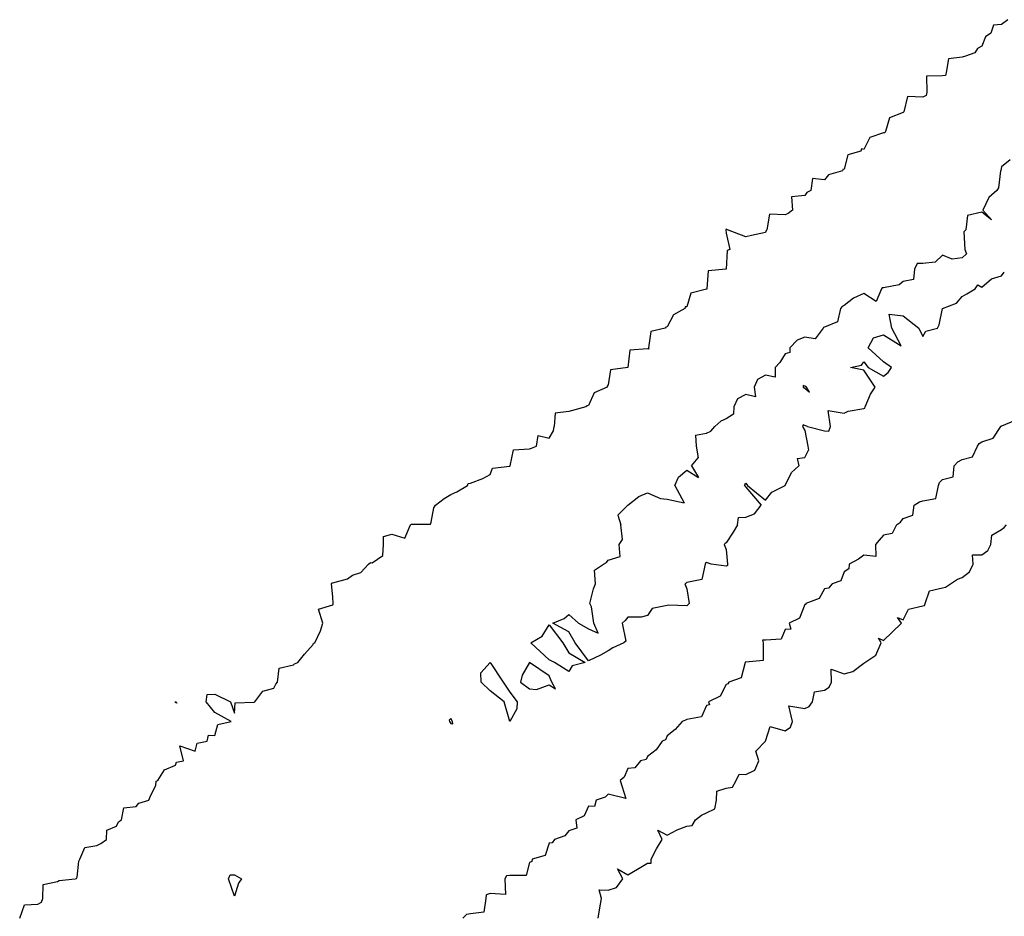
# Model space of a CAD drawing. Header units: inches. Extents: x 158323 to 160611, y 432808 to 437248.
# Tile 59 of 228: x 159172 to 159197, y 436727 to 436750. Entities that reach past the tile are written whole.
import ezdxf

# ---------------------------------------------------------------- set-up
doc = ezdxf.new("R2010")
doc.units = ezdxf.units.IN
doc.header["$MEASUREMENT"] = 0
doc.layers.add('Hoogtelijn-bestaand 6.00 M', color=7, linetype='Continuous', lineweight=15)

msp = doc.modelspace()

# ---------------------------------------------------------------- linework, layer by layer
at = {"layer": 'Hoogtelijn-bestaand 6.00 M', "color": 252, "linetype": 'Continuous', "lineweight": 25}
for p, q in [((159185.863, 436739.637, 6), (159185.882, 436739.75, 6)), ((159189.867, 436739.633, 6), (159189.969, 436739.75, 6)), ((159192.195, 436739.75, 6), (159192.25, 436739.65, 6)), ((159192.321, 436739.75, 6), (159192.75, 436739.639, 6)), ((159192.865, 436739.635, 6), (159192.908, 436739.75, 6)), ((159197.045, 436739.456, 6), (159197.235, 436739.75, 6)), ((159185.435, 436739.25, 6), (159185.476, 436739.524, 6)), ((159185.476, 436739.524, 6), (159185.75, 436739.457, 6)), ((159185.75, 436739.457, 6), (159185.863, 436739.637, 6)), ((159189.47, 436739.53, 6), (159189.75, 436739.583, 6)), ((159189.47, 436739.53, 6), (159189.491, 436739.25, 6)), ((159189.75, 436739.583, 6), (159189.867, 436739.633, 6)), ((159192.25, 436739.65, 6), (159192.33, 436739.25, 6)), ((159192.75, 436739.639, 6), (159192.865, 436739.635, 6)), ((159196.75, 436739.357, 6), (159197.045, 436739.456, 6)), ((159184.843, 436739.157, 6), (159185.25, 436739.184, 6)), ((159185.25, 436739.184, 6), (159185.305, 436739.195, 6)), ((159185.305, 436739.195, 6), (159185.435, 436739.25, 6)), ((159189.491, 436739.25, 6), (159189.545, 436738.955, 6)), ((159192.33, 436739.25, 6), (159192.35, 436739.15, 6)), ((159196.52, 436738.98, 6), (159196.644, 436739.25, 6)), ((159196.644, 436739.25, 6), (159196.683, 436739.317, 6)), ((159196.683, 436739.317, 6), (159196.75, 436739.357, 6)), ((159184.758, 436738.75, 6), (159184.843, 436739.157, 6)), ((159189.375, 436738.75, 6), (159189.545, 436738.955, 6)), ((159192.062, 436738.938, 6), (159192.25, 436738.964, 6)), ((159192.062, 436738.938, 6), (159192.1, 436738.75, 6)), ((159192.25, 436738.964, 6), (159192.35, 436739.15, 6)), ((159196.148, 436738.852, 6), (159196.25, 436738.915, 6)), ((159196.25, 436738.915, 6), (159196.52, 436738.98, 6)), ((159184.25, 436738.533, 6), (159184.312, 436738.688, 6)), ((159184.312, 436738.688, 6), (159184.75, 436738.743, 6)), ((159184.75, 436738.743, 6), (159184.756, 436738.744, 6)), ((159184.756, 436738.744, 6), (159184.758, 436738.75, 6)), ((159189.375, 436738.75, 6), (159189.55, 436738.45, 6)), ((159191.917, 436738.583, 6), (159192.1, 436738.75, 6)), ((159196.027, 436738.473, 6), (159196.054, 436738.75, 6)), ((159196.054, 436738.75, 6), (159196.148, 436738.852, 6)), ((159183.75, 436738.308, 6), (159184.07, 436738.43, 6)), ((159184.07, 436738.43, 6), (159184.25, 436738.533, 6)), ((159188.945, 436738.25, 6), (159189.039, 436738.461, 6)), ((159189.039, 436738.461, 6), (159189.25, 436738.643, 6)), ((159189.25, 436738.643, 6), (159189.55, 436738.45, 6)), ((159191.75, 436738.25, 6), (159191.917, 436738.583, 6)), ((159195.75, 436738.406, 6), (159196.027, 436738.473, 6)), ((159183.408, 436738.092, 6), (159183.679, 436738.25, 6)), ((159183.679, 436738.25, 6), (159183.696, 436738.304, 6)), ((159183.696, 436738.304, 6), (159183.75, 436738.308, 6)), ((159188.945, 436738.25, 6), (159189.188, 436737.812, 6)), ((159190.721, 436738.25, 6), (159190.729, 436738.271, 6)), ((159190.721, 436738.25, 6), (159190.75, 436738.208, 6)), ((159190.729, 436738.271, 6), (159190.75, 436738.312, 6)), ((159190.75, 436738.312, 6), (159190.8, 436738.25, 6)), ((159190.75, 436738.208, 6), (159191.143, 436737.75, 6)), ((159190.8, 436738.25, 6), (159191.25, 436737.875, 6)), ((159191.417, 436738.083, 6), (159191.75, 436738.25, 6)), ((159195.583, 436737.917, 6), (159195.654, 436738.25, 6)), ((159195.654, 436738.25, 6), (159195.675, 436738.325, 6)), ((159195.675, 436738.325, 6), (159195.75, 436738.406, 6)), ((159182.861, 436737.75, 6), (159183.081, 436737.919, 6)), ((159183.081, 436737.919, 6), (159183.25, 436738.019, 6)), ((159183.25, 436738.019, 6), (159183.408, 436738.092, 6)), ((159187.75, 436737.75, 6), (159188.033, 436737.968, 6)), ((159188.033, 436737.968, 6), (159188.25, 436738.062, 6)), ((159188.25, 436738.062, 6), (159188.583, 436737.917, 6)), ((159188.583, 436737.917, 6), (159188.75, 436737.9, 6)), ((159191.25, 436737.875, 6), (159191.417, 436738.083, 6)), ((159195.25, 436737.857, 6), (159195.583, 436737.917, 6)), ((159182.75, 436737.321, 6), (159182.818, 436737.682, 6)), ((159182.818, 436737.682, 6), (159182.861, 436737.75, 6)), ((159187.5, 436737.5, 6), (159187.75, 436737.75, 6)), ((159188.75, 436737.9, 6), (159189.188, 436737.812, 6)), ((159190.97, 436737.53, 6), (159191.143, 436737.75, 6)), ((159195, 436737.5, 6), (159195.037, 436737.75, 6)), ((159195.037, 436737.75, 6), (159195.168, 436737.832, 6)), ((159195.168, 436737.832, 6), (159195.25, 436737.857, 6)), ((159187.5, 436737.5, 6), (159187.577, 436737.25, 6)), ((159190.544, 436737.25, 6), (159190.566, 436737.434, 6)), ((159190.566, 436737.434, 6), (159190.75, 436737.445, 6)), ((159190.75, 436737.445, 6), (159190.97, 436737.53, 6)), ((159194.685, 436737.315, 6), (159194.75, 436737.414, 6)), ((159194.75, 436737.414, 6), (159195, 436737.5, 6)), ((159182.229, 436737.25, 6), (159182.237, 436737.263, 6)), ((159182.237, 436737.263, 6), (159182.25, 436737.265, 6)), ((159182.25, 436737.265, 6), (159182.735, 436737.265, 6)), ((159182.735, 436737.265, 6), (159182.75, 436737.321, 6)), ((159194.583, 436737.25, 6), (159194.685, 436737.315, 6))]:
    msp.add_line(p, q, dxfattribs=at)
for points in [[(159197.411, 436750.089, 6), (159197.25, 436749.965, 6), (159197.049, 436749.951, 6), (159196.983, 436749.75, 6), (159196.844, 436749.656, 6), (159196.75, 436749.412, 6), (159196.645, 436749.355, 6), (159196.579, 436749.25, 6), (159196.342, 436749.158, 6), (159196.25, 436749.135, 6), (159195.909, 436749.091, 6), (159195.85, 436748.75, 6), (159195.833, 436748.667, 6), (159195.75, 436748.658, 6), (159195.349, 436748.651, 6), (159195.352, 436748.25, 6), (159195.336, 436748.164, 6), (159195.25, 436748.122, 6), (159194.861, 436748.139, 6), (159194.771, 436747.75, 6), (159194.763, 436747.737, 6), (159194.75, 436747.729, 6), (159194.407, 436747.593, 6), (159194.301, 436747.25, 6), (159194.287, 436747.213, 6), (159194.25, 436747.214, 6), (159193.903, 436747.097, 6), (159193.75, 436746.79, 6), (159193.696, 436746.804, 6), (159193.679, 436746.75, 6), (159193.347, 436746.653, 6), (159193.25, 436746.289, 6), (159193.218, 436746.282, 6), (159193.213, 436746.25, 6), (159192.855, 436746.145, 6), (159192.75, 436746.018, 6), (159192.448, 436746.052, 6), (159192.405, 436745.75, 6), (159192.304, 436745.696, 6), (159192.25, 436745.617, 6), (159191.917, 436745.583, 6), (159191.94, 436745.25, 6), (159191.834, 436745.166, 6), (159191.75, 436745.127, 6), (159191.356, 436745.144, 6), (159191.285, 436744.75, 6), (159191.273, 436744.727, 6), (159191.25, 436744.677, 6), (159190.896, 436744.604, 6), (159190.75, 436744.568, 6), (159190.289, 436744.75, 6), (159190.25, 436744.766, 6), (159190.248, 436744.752, 6), (159190.244, 436744.75, 6), (159190.25, 436744.667, 6), (159190.346, 436744.25, 6), (159190.281, 436744.219, 6), (159190.257, 436743.75, 6), (159190.254, 436743.746, 6), (159190.25, 436743.745, 6), (159189.792, 436743.708, 6), (159189.761, 436743.25, 6), (159189.76, 436743.24, 6), (159189.75, 436743.241, 6), (159189.359, 436743.141, 6), (159189.25, 436742.795, 6), (159189.211, 436742.789, 6), (159189.205, 436742.75, 6), (159188.913, 436742.587, 6), (159188.75, 436742.281, 6), (159188.724, 436742.276, 6), (159188.705, 436742.25, 6), (159188.336, 436742.165, 6), (159188.279, 436741.75, 6), (159188.287, 436741.713, 6), (159188.25, 436741.721, 6), (159187.808, 436741.692, 6), (159187.755, 436741.25, 6), (159187.755, 436741.245, 6), (159187.75, 436741.245, 6), (159187.309, 436741.191, 6), (159187.25, 436740.812, 6), (159187.227, 436740.773, 6), (159187.226, 436740.75, 6), (159186.895, 436740.605, 6), (159186.75, 436740.285, 6), (159186.721, 436740.279, 6), (159186.685, 436740.25, 6), (159186.344, 436740.157, 6), (159186.25, 436740.135, 6), (159185.908, 436740.092, 6), (159185.882, 436739.75, 6)], [(159197.472, 436746.528, 6), (159197.25, 436746.35, 6), (159197.241, 436746.259, 6), (159197.225, 436746.25, 6), (159197.182, 436745.818, 6), (159197.135, 436745.75, 6), (159196.929, 436745.571, 6), (159196.776, 436745.25, 6), (159197, 436745, 6), (159196.75, 436745.195, 6), (159196.386, 436745.114, 6), (159196.35, 436744.75, 6), (159196.3, 436744.7, 6), (159196.321, 436744.25, 6), (159196.365, 436744.135, 6), (159196.25, 436744.036, 6), (159196, 436744, 6), (159195.75, 436744.107, 6), (159195.571, 436743.929, 6), (159195.25, 436743.89, 6), (159195.11, 436743.89, 6), (159195.044, 436743.75, 6), (159195.013, 436743.487, 6), (159194.75, 436743.438, 6), (159194.65, 436743.35, 6), (159194.25, 436743.27, 6), (159194.224, 436743.276, 6), (159194.2, 436743.25, 6), (159194.071, 436742.929, 6), (159193.75, 436743.132, 6), (159193.491, 436743.009, 6), (159193.25, 436742.828, 6), (159193.199, 436742.801, 6), (159193.161, 436742.75, 6), (159193.088, 436742.412, 6), (159192.75, 436742.271, 6), (159192.732, 436742.268, 6), (159192.717, 436742.25, 6), (159192.519, 436741.981, 6), (159192.25, 436742.017, 6), (159192.055, 436741.945, 6), (159191.869, 436741.75, 6), (159191.869, 436741.631, 6), (159191.75, 436741.594, 6), (159191.622, 436741.378, 6), (159191.5, 436741.25, 6), (159191.5, 436741, 6), (159191.25, 436741.054, 6), (159191.052, 436740.948, 6), (159190.967, 436740.75, 6), (159191, 436740.5, 6), (159190.75, 436740.559, 6), (159190.544, 436740.456, 6), (159190.45, 436740.25, 6), (159190.439, 436740.061, 6), (159190.25, 436739.946, 6), (159190.114, 436739.886, 6), (159189.969, 436739.75, 6)], [(159192.908, 436739.75, 6), (159192.844, 436740.156, 6), (159193.25, 436740.092, 6), (159193.357, 436740.143, 6), (159193.75, 436740.208, 6), (159193.781, 436740.219, 6), (159193.789, 436740.25, 6), (159193.926, 436740.574, 6), (159194.045, 436740.75, 6), (159193.75, 436741.183, 6), (159193.417, 436741.25, 6), (159193.691, 436741.309, 6), (159193.75, 436741.393, 6), (159193.861, 436741.25, 6), (159194.25, 436741.031, 6), (159194.375, 436741.125, 6), (159194.456, 436741.25, 6), (159194.25, 436741.396, 6), (159193.864, 436741.75, 6), (159194, 436742, 6), (159194.25, 436742.077, 6), (159194.7, 436741.8, 6), (159194.464, 436742.25, 6), (159194.397, 436742.603, 6), (159194.75, 436742.566, 6), (159195.15, 436742.25, 6), (159195.25, 436742.036, 6), (159195.329, 436742.171, 6), (159195.625, 436742.25, 6), (159195.667, 436742.333, 6), (159195.75, 436742.75, 6), (159196.114, 436742.886, 6), (159196.25, 436743.05, 6), (159196.375, 436743.125, 6), (159196.583, 436743.25, 6), (159196.65, 436743.35, 6), (159196.75, 436743.295, 6), (159197, 436743.5, 6), (159197.25, 436743.583, 6), (159197.326, 436743.674, 6)], [(159192.321, 436739.75, 6), (159192.25, 436739.775, 6), (159192.208, 436739.792, 6), (159192.195, 436739.75, 6)], [(159197.602, 436739.899, 6), (159197.25, 436739.76, 6), (159197.241, 436739.759, 6), (159197.235, 436739.75, 6)], [(159172.292, 436727.25, 6), (159172.411, 436727.589, 6), (159172.75, 436727.607, 6), (159172.843, 436727.657, 6), (159172.877, 436727.75, 6), (159172.889, 436728.111, 6), (159173.25, 436728.183, 6), (159173.292, 436728.208, 6), (159173.705, 436728.25, 6), (159173.737, 436728.263, 6), (159173.75, 436728.292, 6), (159173.794, 436728.706, 6), (159173.824, 436728.75, 6), (159173.95, 436729.05, 6), (159174.25, 436729.1, 6), (159174.352, 436729.148, 6), (159174.5, 436729.25, 6), (159174.509, 436729.491, 6), (159174.75, 436729.588, 6), (159174.8, 436729.701, 6), (159174.878, 436729.75, 6), (159174.943, 436730.057, 6), (159175.25, 436730.096, 6), (159175.323, 436730.177, 6), (159175.577, 436730.25, 6), (159175.622, 436730.379, 6), (159175.75, 436730.625, 6), (159175.763, 436730.737, 6), (159175.802, 436730.75, 6), (159175.974, 436731.027, 6), (159176.25, 436731.144, 6), (159176.279, 436731.221, 6), (159176.456, 436731.25, 6), (159176.365, 436731.635, 6), (159176.75, 436731.5, 6), (159176.8, 436731.7, 6), (159177.062, 436731.75, 6), (159177.092, 436731.908, 6), (159177.25, 436731.893, 6), (159177.327, 436732.173, 6), (159177.667, 436732.25, 6), (159177.25, 436732.484, 6), (159177.032, 436732.75, 6), (159177.061, 436732.939, 6), (159177.25, 436732.948, 6), (159177.655, 436732.75, 6), (159177.75, 436732.464, 6), (159177.771, 436732.729, 6), (159178.25, 436732.745, 6), (159178.255, 436732.745, 6), (159178.268, 436732.75, 6), (159178.474, 436733.026, 6), (159178.75, 436733.096, 6), (159178.802, 436733.198, 6), (159178.845, 436733.25, 6), (159178.891, 436733.609, 6), (159179.25, 436733.69, 6), (159179.28, 436733.72, 6), (159179.367, 436733.75, 6), (159179.533, 436733.967, 6), (159179.75, 436734.21, 6), (159179.76, 436734.24, 6), (159179.794, 436734.25, 6), (159179.941, 436734.559, 6), (159180, 436734.75, 6), (159179.889, 436735.111, 6), (159180.25, 436735.214, 6), (159180.259, 436735.241, 6), (159180.261, 436735.25, 6), (159180.25, 436735.417, 6), (159180.216, 436735.75, 6), (159180.226, 436735.774, 6), (159180.25, 436735.779, 6), (159180.625, 436735.875, 6), (159180.75, 436735.97, 6), (159180.962, 436736.038, 6), (159181.162, 436736.25, 6), (159181.207, 436736.293, 6), (159181.25, 436736.289, 6), (159181.527, 436736.473, 6), (159181.545, 436736.75, 6), (159181.542, 436736.958, 6), (159181.75, 436737.01, 6), (159182.088, 436736.912, 6), (159182.229, 436737.25, 6)], [(159194.583, 436737.25, 6), (159194.471, 436737.029, 6), (159194.25, 436736.984, 6), (159194.14, 436736.86, 6), (159194.047, 436736.75, 6), (159194.055, 436736.445, 6), (159193.75, 436736.479, 6), (159193.618, 436736.382, 6), (159193.38, 436736.25, 6), (159193.37, 436736.13, 6), (159193.25, 436736.053, 6), (159193.171, 436735.829, 6), (159192.947, 436735.75, 6), (159192.855, 436735.645, 6), (159192.75, 436735.62, 6), (159192.622, 436735.378, 6), (159192.276, 436735.25, 6), (159192.278, 436735.222, 6), (159192.25, 436735.224, 6), (159192.12, 436734.88, 6), (159191.859, 436734.75, 6), (159191.897, 436734.603, 6), (159191.75, 436734.594, 6), (159191.653, 436734.347, 6), (159191.25, 436734.321, 6), (159191.18, 436734.32, 6), (159191.193, 436734.25, 6), (159191.197, 436733.804, 6), (159190.75, 436733.758, 6), (159190.74, 436733.76, 6), (159190.738, 436733.75, 6), (159190.638, 436733.362, 6), (159190.321, 436733.25, 6), (159190.294, 436733.206, 6), (159190.25, 436733.195, 6), (159190.102, 436732.898, 6), (159189.805, 436732.75, 6), (159189.827, 436732.673, 6), (159189.75, 436732.663, 6), (159189.628, 436732.372, 6), (159189.25, 436732.303, 6), (159189.218, 436732.282, 6), (159189.133, 436732.25, 6), (159188.956, 436732.045, 6), (159188.75, 436731.891, 6), (159188.711, 436731.789, 6), (159188.625, 436731.75, 6), (159188.471, 436731.529, 6), (159188.25, 436731.364, 6), (159188.216, 436731.284, 6), (159188.076, 436731.25, 6), (159187.929, 436731.071, 6), (159187.75, 436731.058, 6), (159187.659, 436730.841, 6), (159187.562, 436730.75, 6), (159187.705, 436730.295, 6), (159187.25, 436730.405, 6), (159187.174, 436730.326, 6), (159186.95, 436730.25, 6), (159186.908, 436730.092, 6), (159186.75, 436730.1, 6), (159186.643, 436729.857, 6), (159186.432, 436729.75, 6), (159186.455, 436729.545, 6), (159186.25, 436729.474, 6), (159186.156, 436729.344, 6), (159185.889, 436729.25, 6), (159185.831, 436729.169, 6), (159185.75, 436729.161, 6), (159185.654, 436728.846, 6), (159185.324, 436728.75, 6), (159185.309, 436728.691, 6), (159185.25, 436728.667, 6), (159185.165, 436728.335, 6), (159184.75, 436728.335, 6), (159184.669, 436728.331, 6), (159184.63, 436728.25, 6), (159184.644, 436727.856, 6), (159184.25, 436727.884, 6), (159184.156, 436727.844, 6), (159184.147, 436727.75, 6), (159184.095, 436727.405, 6), (159183.75, 436727.363, 6), (159183.654, 436727.346, 6), (159183.559, 436727.25, 6)], [(159190.544, 436737.25, 6), (159190.435, 436737.065, 6), (159190.25, 436736.795, 6), (159190.225, 436736.775, 6), (159190.205, 436736.75, 6), (159190.25, 436736.625, 6), (159190.287, 436736.25, 6), (159190.286, 436736.214, 6), (159190.25, 436736.202, 6), (159189.875, 436736.25, 6), (159189.75, 436736.295, 6), (159189.726, 436736.274, 6), (159189.717, 436736.25, 6), (159189.639, 436735.861, 6), (159189.25, 436735.783, 6), (159189.236, 436735.764, 6), (159189.2, 436735.75, 6), (159189.25, 436735.625, 6), (159189.315, 436735.25, 6), (159189.28, 436735.22, 6), (159189.25, 436735.19, 6), (159188.792, 436735.208, 6), (159188.75, 436735.2, 6), (159188.375, 436735.125, 6), (159188.25, 436734.95, 6), (159188.096, 436734.904, 6), (159187.75, 436734.904, 6), (159187.683, 436734.817, 6), (159187.607, 436734.75, 6), (159187.705, 436734.295, 6), (159187.65, 436734.25, 6), (159187.375, 436734.125, 6), (159187.25, 436734.05, 6), (159187.062, 436733.938, 6), (159186.75, 436733.795, 6), (159186.417, 436734.25, 6), (159186.25, 436734.528, 6), (159185.85, 436734.75, 6), (159186.132, 436734.868, 6), (159186.25, 436734.972, 6), (159186.5, 436734.75, 6), (159186.75, 436734.607, 6), (159187, 436734.5, 6), (159186.893, 436734.75, 6), (159186.833, 436735.167, 6), (159186.786, 436735.25, 6), (159186.879, 436735.622, 6), (159186.93, 436735.75, 6), (159186.902, 436736.098, 6), (159187.139, 436736.25, 6), (159187.208, 436736.292, 6), (159187.25, 436736.35, 6), (159187.558, 436736.442, 6), (159187.536, 436736.75, 6), (159187.62, 436736.88, 6), (159187.577, 436737.25, 6)], [(159187, 436727.25, 6), (159187.032, 436727.468, 6), (159187.082, 436727.75, 6), (159187.028, 436727.972, 6), (159187.25, 436727.966, 6), (159187.464, 436728.036, 6), (159187.628, 436728.25, 6), (159187.495, 436728.505, 6), (159187.75, 436728.358, 6), (159187.999, 436728.502, 6), (159188.25, 436728.65, 6), (159188.347, 436728.653, 6), (159188.347, 436728.75, 6), (159188.485, 436729.015, 6), (159188.625, 436729.25, 6), (159188.513, 436729.487, 6), (159188.75, 436729.36, 6), (159189.005, 436729.495, 6), (159189.25, 436729.593, 6), (159189.39, 436729.61, 6), (159189.478, 436729.75, 6), (159189.628, 436729.873, 6), (159189.75, 436729.927, 6), (159189.965, 436730.036, 6), (159190.004, 436730.25, 6), (159190.017, 436730.483, 6), (159190.25, 436730.56, 6), (159190.417, 436730.583, 6), (159190.512, 436730.75, 6), (159190.588, 436730.912, 6), (159190.75, 436730.908, 6), (159190.984, 436731.016, 6), (159191.081, 436731.25, 6), (159191.005, 436731.495, 6), (159191.25, 436731.75, 6), (159191.373, 436732.127, 6), (159191.75, 436732.013, 6), (159191.893, 436732.108, 6), (159191.94, 436732.25, 6), (159191.849, 436732.651, 6), (159192.25, 436732.579, 6), (159192.367, 436732.633, 6), (159192.448, 436732.75, 6), (159192.496, 436733.004, 6), (159192.75, 436733.046, 6), (159192.873, 436733.127, 6), (159192.931, 436733.25, 6), (159192.92, 436733.581, 6), (159193.25, 436733.46, 6), (159193.473, 436733.527, 6), (159193.75, 436733.731, 6), (159193.765, 436733.735, 6), (159193.783, 436733.75, 6), (159194.059, 436733.941, 6), (159194.192, 436734.25, 6), (159194.127, 436734.373, 6), (159194.25, 436734.31, 6), (159194.474, 436734.526, 6), (159194.709, 436734.75, 6), (159194.607, 436734.893, 6), (159194.75, 436734.833, 6), (159194.889, 436735.111, 6), (159195.25, 436735.195, 6), (159195.297, 436735.203, 6), (159195.314, 436735.25, 6), (159195.426, 436735.575, 6), (159195.75, 436735.648, 6), (159195.832, 436735.668, 6), (159195.956, 436735.75, 6), (159196.133, 436735.867, 6), (159196.25, 436735.914, 6), (159196.441, 436736.059, 6), (159196.533, 436736.25, 6), (159196.513, 436736.487, 6), (159196.75, 436736.492, 6), (159196.904, 436736.596, 6), (159196.983, 436736.75, 6), (159197.01, 436736.991, 6), (159197.25, 436737.135, 6), (159197.319, 436737.181, 6), (159197.379, 436737.25, 6)]]:
    msp.add_polyline3d(points, dxfattribs=at)
for points in [[(159192.208, 436740.75, 6), (159192.25, 436740.725, 6), (159192.375, 436740.625, 6), (159192.3, 436740.75, 6), (159192.25, 436740.779, 6), (159192.208, 436740.792, 6)], [(159185.289, 436734.25, 6), (159185.579, 436734.422, 6), (159185.75, 436734.711, 6), (159186.103, 436734.25, 6), (159186.25, 436734, 6), (159186.667, 436733.75, 6), (159186.336, 436733.664, 6), (159186.25, 436733.523, 6), (159185.893, 436733.75, 6), (159185.75, 436733.821, 6)], [(159184.012, 436733.488, 6), (159184.25, 436733.75, 6), (159184.583, 436733.25, 6), (159184.75, 436733, 6), (159184.942, 436732.75, 6), (159184.929, 436732.571, 6), (159184.75, 436732.25, 6), (159184.611, 436732.75, 6), (159184.25, 436733.033, 6), (159184.023, 436733.25, 6)], [(159185.028, 436733.25, 6), (159185.25, 436733.083, 6), (159185.432, 436733.068, 6), (159185.75, 436733.188, 6), (159185.917, 436733.083, 6), (159185.821, 436733.25, 6), (159185.75, 436733.417, 6), (159185.25, 436733.75, 6), (159185.068, 436733.432, 6)], [(159176.248, 436732.75, 6), (159176.249, 436732.751, 6), (159176.272, 436732.75, 6), (159176.286, 436732.714, 6), (159176.25, 436732.738, 6)], [(159183.211, 436732.289, 6), (159183.218, 436732.25, 6), (159183.25, 436732.203, 6), (159183.305, 436732.195, 6), (159183.292, 436732.25, 6), (159183.25, 436732.327, 6)], [(159177.598, 436728.25, 6), (159177.641, 436728.359, 6), (159177.75, 436728.359, 6), (159177.934, 436728.25, 6), (159177.856, 436728.144, 6), (159177.75, 436727.812, 6)]]:
    msp.add_polyline3d(points, close=True, dxfattribs=at)

doc.saveas('drawing.dxf')
